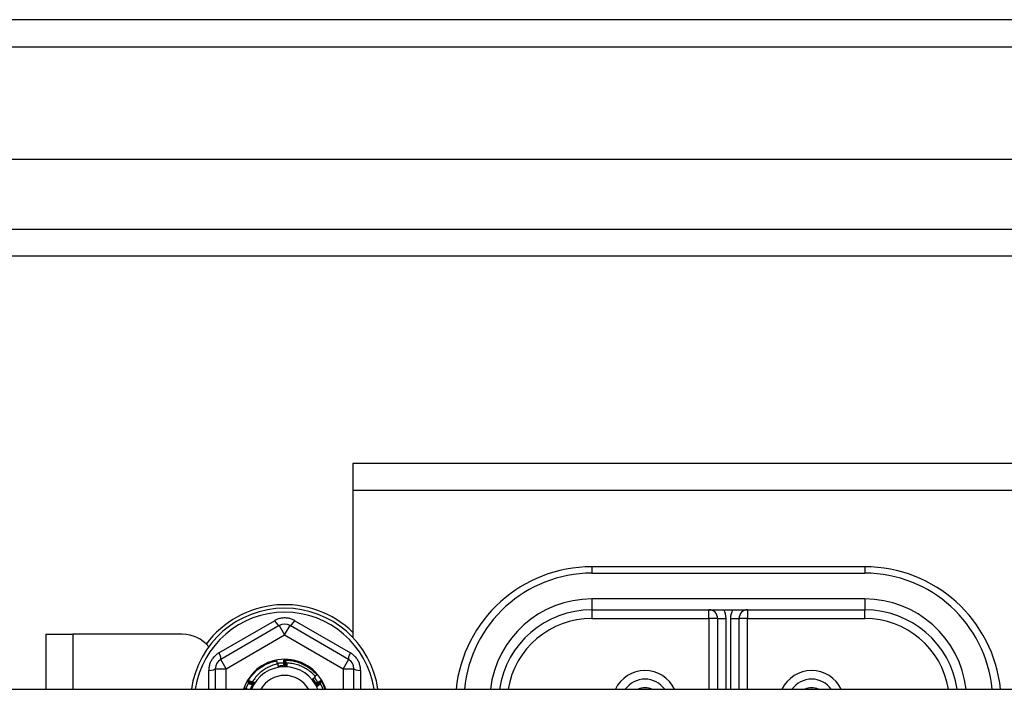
# Model space of a CAD drawing. Header units: inches. Extents: x 96 to 240, y 71 to 103.
# Tile 29 of 77: x 134.01 to 137.62, y 99.75 to 102.2. Entities that reach past the tile are written whole.
import ezdxf

# ---------------------------------------------------------------- set-up
doc = ezdxf.new("R2010")
doc.units = ezdxf.units.IN
doc.header["$MEASUREMENT"] = 0
doc.layers.add('Visible Edges(ANSI)', color=7, linetype='Continuous', lineweight=25)
doc.layers.add('Visible Tangent Edges(ANSI)', color=7, linetype='Continuous', lineweight=25)

msp = doc.modelspace()

# ---------------------------------------------------------------- linework, layer by layer
at = {"layer": 'Visible Edges(ANSI)'}
for p, q in [((168.0087, 102.202), (96.2067, 102.202)), ((167.399, 101.6902), (96.8163, 101.6902)), ((167.2105, 101.3358), (97.0048, 101.3358)), ((161.9827, 100.577), (135.2327, 100.577)), ((135.2327, 100.577), (135.2327, 100.478)), ((135.2327, 100.478), (135.2327, 99.94)), ((137.1077, 100.199), (136.1077, 100.199)), ((136.1077, 100.0415), (137.1077, 100.0415)), ((134.963, 99.9838), (134.7484, 99.86)), ((135.2169, 99.86), (135.0023, 99.9838)), ((136.5683, 100.01), (136.5683, 99.7505)), ((136.647, 99.7505), (136.647, 100.01)), ((134.1077, 99.952), (134.2067, 99.952)), ((134.1077, 99.952), (134.1077, 99.7505)), ((134.6077, 99.952), (134.2067, 99.952)), ((134.9797, 99.8575), (134.9801, 99.8575)), ((134.9848, 99.8575), (134.9852, 99.8575)), ((134.7287, 99.8259), (134.7287, 99.7505)), ((135.2366, 99.7505), (135.2366, 99.8259)), ((134.8469, 99.7779), (134.8471, 99.7783)), ((134.8495, 99.7823), (134.8497, 99.7827)), ((135.1154, 99.783), (135.1156, 99.7826)), ((135.118, 99.7786), (135.1182, 99.7782)), ((130.6077, 99.7505), (167.2415, 99.7505))]:
    msp.add_line(p, q, dxfattribs=at)
at = {"layer": 'Visible Edges(ANSI)', "flags": 128}
for points in [[(134.8497, 99.7827), (134.8526, 99.7873), (134.8557, 99.7918), (134.8589, 99.7962), (134.8623, 99.8005), (134.8658, 99.8046), (134.8695, 99.8086), (134.8733, 99.8125), (134.8772, 99.8163), (134.8813, 99.8199), (134.8855, 99.8234), (134.8898, 99.8267), (134.8942, 99.8299), (134.8987, 99.8329), (134.9033, 99.8357), (134.9081, 99.8384), (134.9129, 99.841), (134.9178, 99.8433), (134.9228, 99.8455), (134.9278, 99.8475), (134.933, 99.8493), (134.9382, 99.851), (134.9434, 99.8525), (134.9487, 99.8537), (134.954, 99.8548)], [(134.9582, 99.8434), (134.9534, 99.8424), (134.9487, 99.8412), (134.944, 99.8398), (134.9394, 99.8383), (134.9349, 99.8366), (134.9304, 99.8348), (134.9259, 99.8328), (134.9215, 99.8307), (134.9172, 99.8284), (134.913, 99.826), (134.9089, 99.8234), (134.9048, 99.8207), (134.9009, 99.8178), (134.897, 99.8148), (134.8933, 99.8117), (134.8897, 99.8085), (134.8862, 99.8051), (134.8828, 99.8017), (134.8795, 99.7981), (134.8763, 99.7944), (134.8733, 99.7905), (134.8704, 99.7866), (134.8676, 99.7826), (134.865, 99.7785)], [(134.9562, 99.843), (134.9561, 99.8435), (134.956, 99.844), (134.9559, 99.8445), (134.9558, 99.845), (134.9557, 99.8455), (134.9557, 99.846), (134.9556, 99.8465), (134.9555, 99.8469), (134.9554, 99.8474), (134.9553, 99.8479), (134.9552, 99.8484), (134.9551, 99.8489), (134.955, 99.8494), (134.9549, 99.8499), (134.9549, 99.8504), (134.9548, 99.8509), (134.9547, 99.8514), (134.9546, 99.8519), (134.9545, 99.8524), (134.9544, 99.8529), (134.9543, 99.8534), (134.9542, 99.8538), (134.9541, 99.8543), (134.954, 99.8548)], [(134.9557, 99.8458), (134.9567, 99.846), (134.9577, 99.8462), (134.9587, 99.8463), (134.9597, 99.8464), (134.9607, 99.8466), (134.9617, 99.8467), (134.9627, 99.8468), (134.9637, 99.8469), (134.9647, 99.847), (134.9657, 99.8471), (134.9668, 99.8472), (134.9678, 99.8473), (134.9688, 99.8473), (134.9698, 99.8474), (134.9708, 99.8475), (134.9718, 99.8475), (134.9728, 99.8476), (134.9738, 99.8476), (134.9749, 99.8476), (134.9759, 99.8477), (134.9769, 99.8477), (134.9779, 99.8477), (134.9789, 99.8477), (134.9799, 99.8477)], [(134.9599, 99.8319), (134.9598, 99.8323), (134.9598, 99.8328), (134.9597, 99.8333), (134.9596, 99.8338), (134.9596, 99.8343), (134.9595, 99.8347), (134.9594, 99.8352), (134.9594, 99.8357), (134.9593, 99.8362), (134.9592, 99.8367), (134.9591, 99.8372), (134.9591, 99.8376), (134.959, 99.8381), (134.9589, 99.8386), (134.9589, 99.8391), (134.9588, 99.8396), (134.9587, 99.84), (134.9586, 99.8405), (134.9586, 99.841), (134.9585, 99.8415), (134.9584, 99.842), (134.9583, 99.8425), (134.9583, 99.8429), (134.9582, 99.8434)], [(134.9761, 99.8367), (134.9754, 99.8366), (134.9747, 99.8366), (134.974, 99.8365), (134.9733, 99.8365), (134.9726, 99.8364), (134.9719, 99.8364), (134.9712, 99.8363), (134.9705, 99.8363), (134.9698, 99.8362), (134.9691, 99.8361), (134.9684, 99.8361), (134.9678, 99.836), (134.9671, 99.8359), (134.9664, 99.8358), (134.9657, 99.8357), (134.965, 99.8357), (134.9643, 99.8356), (134.9636, 99.8355), (134.9629, 99.8354), (134.9622, 99.8353), (134.9615, 99.8352), (134.9609, 99.835), (134.9602, 99.8349), (134.9595, 99.8348)], [(134.9914, 99.8335), (134.9901, 99.8336), (134.9887, 99.8337), (134.9874, 99.8337), (134.9861, 99.8338), (134.9848, 99.8338), (134.9835, 99.8338), (134.9822, 99.8338), (134.9809, 99.8338), (134.9795, 99.8338), (134.9782, 99.8337), (134.9769, 99.8337), (134.9756, 99.8336), (134.9743, 99.8335), (134.973, 99.8335), (134.9717, 99.8334), (134.9703, 99.8332), (134.969, 99.8331), (134.9677, 99.833), (134.9664, 99.8328), (134.9651, 99.8326), (134.9638, 99.8325), (134.9625, 99.8323), (134.9612, 99.8321), (134.9599, 99.8318)], [(134.9757, 99.8327), (134.9751, 99.8327), (134.9744, 99.8326), (134.9737, 99.8326), (134.9731, 99.8326), (134.9724, 99.8325), (134.9718, 99.8325), (134.9711, 99.8325), (134.9704, 99.8324), (134.9698, 99.8324), (134.9691, 99.8323), (134.9685, 99.8323), (134.9678, 99.8323), (134.9671, 99.8322), (134.9665, 99.8322), (134.9658, 99.8322), (134.9652, 99.8321), (134.9645, 99.8321), (134.9639, 99.8321), (134.9632, 99.832), (134.9625, 99.832), (134.9619, 99.832), (134.9612, 99.8319), (134.9606, 99.8319), (134.9599, 99.8319)], [(134.9623, 99.8353), (134.9623, 99.8352), (134.9624, 99.8351), (134.9624, 99.835), (134.9624, 99.835), (134.9624, 99.8349), (134.9625, 99.8348), (134.9625, 99.8347), (134.9625, 99.8347), (134.9626, 99.8346), (134.9626, 99.8345), (134.9626, 99.8344), (134.9626, 99.8343), (134.9627, 99.8343), (134.9627, 99.8342), (134.9627, 99.8341), (134.9628, 99.834), (134.9628, 99.834), (134.9628, 99.8339), (134.9628, 99.8338), (134.9629, 99.8337), (134.9629, 99.8336), (134.9629, 99.8336), (134.963, 99.8335), (134.963, 99.8334)], [(134.963, 99.8334), (134.963, 99.8335), (134.963, 99.8336), (134.9629, 99.8336), (134.9629, 99.8337), (134.9629, 99.8338), (134.9629, 99.8339), (134.9629, 99.834), (134.9629, 99.834), (134.9629, 99.8341), (134.9628, 99.8342), (134.9628, 99.8343), (134.9628, 99.8344), (134.9628, 99.8344), (134.9628, 99.8345), (134.9628, 99.8346), (134.9628, 99.8347), (134.9627, 99.8348), (134.9627, 99.8348), (134.9627, 99.8349), (134.9627, 99.835), (134.9627, 99.8351), (134.9627, 99.8352), (134.9627, 99.8352), (134.9626, 99.8353)], [(134.9667, 99.8359), (134.9667, 99.8358), (134.9668, 99.8357), (134.9668, 99.8356), (134.9668, 99.8356), (134.9668, 99.8355), (134.9669, 99.8354), (134.9669, 99.8353), (134.9669, 99.8352), (134.9669, 99.8352), (134.967, 99.8351), (134.967, 99.835), (134.967, 99.8349), (134.967, 99.8349), (134.9671, 99.8348), (134.9671, 99.8347), (134.9671, 99.8346), (134.9671, 99.8345), (134.9672, 99.8345), (134.9672, 99.8344), (134.9672, 99.8343), (134.9673, 99.8342), (134.9673, 99.8341), (134.9673, 99.8341), (134.9673, 99.834)], [(134.9673, 99.834), (134.9673, 99.8341), (134.9673, 99.8341), (134.9673, 99.8342), (134.9673, 99.8343), (134.9673, 99.8344), (134.9673, 99.8345), (134.9672, 99.8345), (134.9672, 99.8346), (134.9672, 99.8347), (134.9672, 99.8348), (134.9672, 99.8349), (134.9672, 99.8349), (134.9672, 99.835), (134.9672, 99.8351), (134.9672, 99.8352), (134.9671, 99.8353), (134.9671, 99.8354), (134.9671, 99.8354), (134.9671, 99.8355), (134.9671, 99.8356), (134.9671, 99.8357), (134.9671, 99.8358), (134.9671, 99.8358), (134.967, 99.8359)], [(134.9711, 99.8363), (134.9711, 99.8362), (134.9712, 99.8362), (134.9712, 99.8361), (134.9712, 99.836), (134.9712, 99.8359), (134.9713, 99.8358), (134.9713, 99.8358), (134.9713, 99.8357), (134.9713, 99.8356), (134.9714, 99.8355), (134.9714, 99.8355), (134.9714, 99.8354), (134.9714, 99.8353), (134.9714, 99.8352), (134.9715, 99.8351), (134.9715, 99.8351), (134.9715, 99.835), (134.9715, 99.8349), (134.9716, 99.8348), (134.9716, 99.8347), (134.9716, 99.8347), (134.9716, 99.8346), (134.9717, 99.8345), (134.9717, 99.8344)], [(134.9717, 99.8344), (134.9717, 99.8345), (134.9717, 99.8346), (134.9717, 99.8347), (134.9716, 99.8347), (134.9716, 99.8348), (134.9716, 99.8349), (134.9716, 99.835), (134.9716, 99.8351), (134.9716, 99.8351), (134.9716, 99.8352), (134.9716, 99.8353), (134.9716, 99.8354), (134.9716, 99.8355), (134.9716, 99.8355), (134.9715, 99.8356), (134.9715, 99.8357), (134.9715, 99.8358), (134.9715, 99.8359), (134.9715, 99.836), (134.9715, 99.836), (134.9715, 99.8361), (134.9715, 99.8362), (134.9715, 99.8363), (134.9715, 99.8364)], [(134.9755, 99.8366), (134.9756, 99.8366), (134.9756, 99.8365), (134.9756, 99.8364), (134.9756, 99.8363), (134.9756, 99.8362), (134.9757, 99.8362), (134.9757, 99.8361), (134.9757, 99.836), (134.9757, 99.8359), (134.9758, 99.8358), (134.9758, 99.8358), (134.9758, 99.8357), (134.9758, 99.8356), (134.9758, 99.8355), (134.9759, 99.8354), (134.9759, 99.8353), (134.9759, 99.8353), (134.9759, 99.8352), (134.9759, 99.8351), (134.976, 99.835), (134.976, 99.8349), (134.976, 99.8349), (134.976, 99.8348), (134.976, 99.8347)], [(134.9914, 99.8335), (134.9907, 99.8335), (134.9901, 99.8335), (134.9894, 99.8334), (134.9888, 99.8334), (134.9881, 99.8334), (134.9875, 99.8333), (134.9868, 99.8333), (134.9862, 99.8333), (134.9855, 99.8332), (134.9849, 99.8332), (134.9842, 99.8332), (134.9836, 99.8331), (134.9829, 99.8331), (134.9823, 99.833), (134.9816, 99.833), (134.981, 99.833), (134.9803, 99.8329), (134.9796, 99.8329), (134.979, 99.8329), (134.9783, 99.8328), (134.9777, 99.8328), (134.977, 99.8328), (134.9764, 99.8327), (134.9757, 99.8327)], [(134.976, 99.8347), (134.976, 99.8348), (134.976, 99.8349), (134.976, 99.8349), (134.976, 99.835), (134.976, 99.8351), (134.976, 99.8352), (134.976, 99.8353), (134.976, 99.8354), (134.976, 99.8354), (134.976, 99.8355), (134.976, 99.8356), (134.976, 99.8357), (134.976, 99.8358), (134.976, 99.8358), (134.976, 99.8359), (134.9759, 99.836), (134.9759, 99.8361), (134.9759, 99.8362), (134.9759, 99.8362), (134.9759, 99.8363), (134.9759, 99.8364), (134.9759, 99.8365), (134.9759, 99.8366), (134.9759, 99.8367)], [(134.9774, 99.8477), (134.9775, 99.8471), (134.9777, 99.8466), (134.9778, 99.8461), (134.9779, 99.8455), (134.9781, 99.845), (134.9782, 99.8445), (134.9783, 99.8439), (134.9784, 99.8434), (134.9786, 99.8429), (134.9787, 99.8423), (134.9788, 99.8418), (134.9789, 99.8413), (134.9791, 99.8407), (134.9792, 99.8402), (134.9793, 99.8397), (134.9794, 99.8391), (134.9796, 99.8386), (134.9797, 99.8381), (134.9798, 99.8375), (134.9799, 99.837), (134.9801, 99.8365), (134.9802, 99.8359), (134.9803, 99.8354), (134.9804, 99.8349)], [(134.9804, 99.8349), (134.9804, 99.8358), (134.9803, 99.8367), (134.9803, 99.8377), (134.9803, 99.8386), (134.9802, 99.8396), (134.9802, 99.8405), (134.9801, 99.8414), (134.9801, 99.8424), (134.9801, 99.8433), (134.98, 99.8443), (134.98, 99.8452), (134.98, 99.8462), (134.9799, 99.8471), (134.9799, 99.848), (134.9799, 99.849), (134.9799, 99.8499), (134.9798, 99.8509), (134.9798, 99.8518), (134.9798, 99.8527), (134.9798, 99.8537), (134.9798, 99.8546), (134.9797, 99.8556), (134.9797, 99.8565), (134.9797, 99.8575)], [(134.9801, 99.8575), (134.9803, 99.8575), (134.9805, 99.8575), (134.9807, 99.8575), (134.9809, 99.8575), (134.9811, 99.8575), (134.9813, 99.8575), (134.9815, 99.8575), (134.9817, 99.8575), (134.9819, 99.8575), (134.9821, 99.8575), (134.9823, 99.8575), (134.9825, 99.8575), (134.9827, 99.8575), (134.9829, 99.8575), (134.9831, 99.8575), (134.9833, 99.8575), (134.9835, 99.8575), (134.9837, 99.8575), (134.9838, 99.8575), (134.984, 99.8575), (134.9842, 99.8575), (134.9844, 99.8575), (134.9846, 99.8575), (134.9848, 99.8575)], [(134.9801, 99.8575), (134.9803, 99.8565), (134.9805, 99.8556), (134.9807, 99.8547), (134.9809, 99.8537), (134.9812, 99.8528), (134.9814, 99.8518), (134.9816, 99.8509), (134.9818, 99.8499), (134.982, 99.849), (134.9822, 99.8481), (134.9823, 99.8471), (134.9825, 99.8462), (134.9827, 99.8452), (134.9829, 99.8443), (134.9831, 99.8434), (134.9833, 99.8424), (134.9835, 99.8415), (134.9837, 99.8405), (134.9839, 99.8396), (134.9841, 99.8386), (134.9842, 99.8377), (134.9844, 99.8367), (134.9846, 99.8358), (134.9848, 99.8349)], [(134.9848, 99.8349), (134.9848, 99.8358), (134.9848, 99.8367), (134.9848, 99.8377), (134.9848, 99.8386), (134.9847, 99.8396), (134.9847, 99.8405), (134.9847, 99.8415), (134.9847, 99.8424), (134.9847, 99.8433), (134.9847, 99.8443), (134.9847, 99.8452), (134.9847, 99.8462), (134.9847, 99.8471), (134.9847, 99.848), (134.9847, 99.849), (134.9847, 99.8499), (134.9847, 99.8509), (134.9848, 99.8518), (134.9848, 99.8528), (134.9848, 99.8537), (134.9848, 99.8546), (134.9848, 99.8556), (134.9848, 99.8565), (134.9848, 99.8575)], [(134.9852, 99.8575), (134.9907, 99.8573), (134.9961, 99.8569), (135.0015, 99.8563), (135.0069, 99.8556), (135.0123, 99.8546), (135.0176, 99.8535), (135.0229, 99.8522), (135.0281, 99.8507), (135.0333, 99.849), (135.0384, 99.8472), (135.0434, 99.8451), (135.0484, 99.8429), (135.0533, 99.8405), (135.0581, 99.838), (135.0628, 99.8352), (135.0674, 99.8323), (135.0719, 99.8293), (135.0763, 99.8261), (135.0806, 99.8227), (135.0848, 99.8192), (135.0888, 99.8156), (135.0927, 99.8118), (135.0965, 99.8079), (135.1002, 99.8038)], [(134.9852, 99.8575), (134.9854, 99.8565), (134.9856, 99.8556), (134.9858, 99.8546), (134.9859, 99.8537), (134.9861, 99.8527), (134.9863, 99.8518), (134.9865, 99.8508), (134.9866, 99.8499), (134.9868, 99.849), (134.987, 99.848), (134.9871, 99.8471), (134.9873, 99.8461), (134.9875, 99.8452), (134.9876, 99.8442), (134.9878, 99.8433), (134.9879, 99.8423), (134.9881, 99.8414), (134.9882, 99.8404), (134.9884, 99.8395), (134.9886, 99.8385), (134.9887, 99.8376), (134.9889, 99.8366), (134.989, 99.8357), (134.9892, 99.8347)], [(134.9892, 99.8347), (134.9892, 99.8352), (134.9892, 99.8357), (134.9892, 99.8362), (134.9892, 99.8366), (134.9892, 99.8371), (134.9892, 99.8376), (134.9892, 99.8381), (134.9892, 99.8385), (134.9893, 99.839), (134.9893, 99.8395), (134.9893, 99.84), (134.9893, 99.8405), (134.9893, 99.8409), (134.9893, 99.8414), (134.9893, 99.8419), (134.9894, 99.8424), (134.9894, 99.8429), (134.9894, 99.8433), (134.9894, 99.8438), (134.9894, 99.8443), (134.9894, 99.8448), (134.9894, 99.8453), (134.9895, 99.8457), (134.9895, 99.8462)], [(135.0961, 99.7965), (135.0927, 99.8002), (135.0892, 99.8038), (135.0855, 99.8073), (135.0818, 99.8107), (135.0779, 99.8139), (135.0739, 99.817), (135.0698, 99.82), (135.0656, 99.8228), (135.0613, 99.8255), (135.057, 99.828), (135.0525, 99.8304), (135.048, 99.8326), (135.0434, 99.8346), (135.0387, 99.8365), (135.034, 99.8383), (135.0292, 99.8398), (135.0243, 99.8412), (135.0194, 99.8425), (135.0145, 99.8435), (135.0095, 99.8444), (135.0045, 99.8451), (134.9995, 99.8457), (134.9945, 99.846), (134.9895, 99.8462)], [(134.9895, 99.8462), (134.9896, 99.8457), (134.9896, 99.8452), (134.9897, 99.8446), (134.9898, 99.8441), (134.9899, 99.8436), (134.99, 99.843), (134.9901, 99.8425), (134.9901, 99.842), (134.9902, 99.8415), (134.9903, 99.8409), (134.9904, 99.8404), (134.9904, 99.8399), (134.9905, 99.8394), (134.9906, 99.8388), (134.9907, 99.8383), (134.9908, 99.8378), (134.9908, 99.8372), (134.9909, 99.8367), (134.991, 99.8362), (134.9911, 99.8357), (134.9911, 99.8351), (134.9912, 99.8346), (134.9913, 99.8341), (134.9914, 99.8335)], [(135.0838, 99.7866), (135.0843, 99.787), (135.0848, 99.7874), (135.0853, 99.7878), (135.0858, 99.7882), (135.0863, 99.7886), (135.0869, 99.7891), (135.0874, 99.7895), (135.0879, 99.7899), (135.0884, 99.7903), (135.0889, 99.7907), (135.0894, 99.7911), (135.0899, 99.7915), (135.0905, 99.7919), (135.091, 99.7923), (135.0915, 99.7928), (135.092, 99.7932), (135.0925, 99.7936), (135.093, 99.794), (135.0935, 99.7944), (135.094, 99.7948), (135.0946, 99.7952), (135.0951, 99.7957), (135.0956, 99.7961), (135.0961, 99.7965)], [(135.0941, 99.7987), (135.0944, 99.7989), (135.0946, 99.7991), (135.0949, 99.7993), (135.0951, 99.7995), (135.0954, 99.7997), (135.0956, 99.8), (135.0959, 99.8002), (135.0962, 99.8004), (135.0964, 99.8006), (135.0967, 99.8008), (135.0969, 99.801), (135.0972, 99.8012), (135.0974, 99.8015), (135.0977, 99.8017), (135.0979, 99.8019), (135.0982, 99.8021), (135.0984, 99.8023), (135.0987, 99.8025), (135.0989, 99.8028), (135.0992, 99.803), (135.0994, 99.8032), (135.0997, 99.8034), (135.0999, 99.8036), (135.1002, 99.8038)], [(134.841, 99.7527), (134.8414, 99.7537), (134.8418, 99.7546), (134.8422, 99.7556), (134.8426, 99.7566), (134.843, 99.7575), (134.8434, 99.7585), (134.8438, 99.7594), (134.8442, 99.7604), (134.8447, 99.7613), (134.8451, 99.7623), (134.8455, 99.7632), (134.846, 99.7641), (134.8465, 99.7651), (134.8469, 99.766), (134.8474, 99.7669), (134.8479, 99.7678), (134.8484, 99.7688), (134.8488, 99.7697), (134.8493, 99.7706), (134.8498, 99.7715), (134.8504, 99.7724), (134.8509, 99.7733), (134.8514, 99.7742), (134.8519, 99.7751)], [(134.8668, 99.7671), (134.866, 99.7676), (134.8652, 99.768), (134.8643, 99.7684), (134.8635, 99.7689), (134.8627, 99.7693), (134.8618, 99.7698), (134.861, 99.7702), (134.8602, 99.7706), (134.8593, 99.7711), (134.8585, 99.7715), (134.8577, 99.772), (134.8568, 99.7724), (134.856, 99.7729), (134.8552, 99.7733), (134.8544, 99.7738), (134.8535, 99.7742), (134.8527, 99.7747), (134.8519, 99.7752), (134.8511, 99.7756), (134.8502, 99.7761), (134.8494, 99.7765), (134.8486, 99.777), (134.8478, 99.7775), (134.8469, 99.7779)], [(134.8471, 99.7783), (134.8472, 99.7784), (134.8473, 99.7786), (134.8474, 99.7788), (134.8475, 99.779), (134.8476, 99.7791), (134.8477, 99.7793), (134.8478, 99.7795), (134.8479, 99.7796), (134.848, 99.7798), (134.8481, 99.78), (134.8482, 99.7801), (134.8483, 99.7803), (134.8484, 99.7805), (134.8485, 99.7807), (134.8486, 99.7808), (134.8487, 99.781), (134.8488, 99.7812), (134.8489, 99.7813), (134.849, 99.7815), (134.8491, 99.7817), (134.8492, 99.7818), (134.8493, 99.782), (134.8494, 99.7822), (134.8495, 99.7823)], [(134.8471, 99.7783), (134.8481, 99.778), (134.849, 99.7777), (134.8499, 99.7774), (134.8508, 99.7771), (134.8517, 99.7768), (134.8526, 99.7765), (134.8535, 99.7762), (134.8545, 99.7759), (134.8554, 99.7756), (134.8563, 99.7753), (134.8572, 99.775), (134.8581, 99.7747), (134.859, 99.7744), (134.8599, 99.7741), (134.8608, 99.7737), (134.8618, 99.7734), (134.8627, 99.7731), (134.8636, 99.7728), (134.8645, 99.7725), (134.8654, 99.7722), (134.8663, 99.7719), (134.8672, 99.7715), (134.8681, 99.7712), (134.869, 99.7709)], [(134.869, 99.7709), (134.8682, 99.7714), (134.8674, 99.7718), (134.8666, 99.7723), (134.8658, 99.7728), (134.8649, 99.7732), (134.8641, 99.7737), (134.8633, 99.7742), (134.8625, 99.7746), (134.8617, 99.7751), (134.8609, 99.7756), (134.86, 99.7761), (134.8592, 99.7765), (134.8584, 99.777), (134.8576, 99.7775), (134.8568, 99.778), (134.856, 99.7785), (134.8552, 99.7789), (134.8544, 99.7794), (134.8536, 99.7799), (134.8527, 99.7804), (134.8519, 99.7809), (134.8511, 99.7814), (134.8503, 99.7819), (134.8495, 99.7823)], [(134.8497, 99.7827), (134.8506, 99.7824), (134.8515, 99.782), (134.8524, 99.7817), (134.8533, 99.7814), (134.8543, 99.7811), (134.8552, 99.7807), (134.8561, 99.7804), (134.857, 99.7801), (134.8579, 99.7797), (134.8588, 99.7794), (134.8597, 99.7791), (134.8606, 99.7787), (134.8615, 99.7784), (134.8624, 99.7781), (134.8633, 99.7777), (134.8642, 99.7774), (134.8651, 99.777), (134.866, 99.7767), (134.8669, 99.7763), (134.8678, 99.776), (134.8687, 99.7756), (134.8696, 99.7753), (134.8705, 99.7749), (134.8714, 99.7746)], [(134.8502, 99.7722), (134.8509, 99.772), (134.8516, 99.7718), (134.8523, 99.7716), (134.853, 99.7714), (134.8537, 99.7712), (134.8544, 99.771), (134.8551, 99.7707), (134.8558, 99.7705), (134.8565, 99.7703), (134.8571, 99.7701), (134.8578, 99.7699), (134.8585, 99.7697), (134.8592, 99.7695), (134.8599, 99.7693), (134.8606, 99.7691), (134.8613, 99.7688), (134.862, 99.7686), (134.8627, 99.7684), (134.8634, 99.7682), (134.8641, 99.768), (134.8647, 99.7678), (134.8654, 99.7676), (134.8661, 99.7673), (134.8668, 99.7671)], [(134.8631, 99.7643), (134.8628, 99.7637), (134.8625, 99.7632), (134.8622, 99.7626), (134.8619, 99.762), (134.8616, 99.7615), (134.8614, 99.7609), (134.8611, 99.7603), (134.8608, 99.7598), (134.8605, 99.7592), (134.8603, 99.7586), (134.86, 99.758), (134.8598, 99.7575), (134.8595, 99.7569), (134.8592, 99.7563), (134.859, 99.7557), (134.8587, 99.7551), (134.8585, 99.7546), (134.8582, 99.754), (134.858, 99.7534), (134.8578, 99.7528), (134.8575, 99.7522), (134.8573, 99.7516), (134.8571, 99.751), (134.8568, 99.7505)], [(134.8731, 99.7753), (134.8724, 99.7743), (134.8718, 99.7733), (134.8712, 99.7724), (134.8705, 99.7714), (134.8699, 99.7704), (134.8693, 99.7694), (134.8687, 99.7683), (134.8682, 99.7673), (134.8676, 99.7663), (134.867, 99.7653), (134.8665, 99.7643), (134.8659, 99.7632), (134.8654, 99.7622), (134.8648, 99.7611), (134.8643, 99.7601), (134.8638, 99.759), (134.8633, 99.758), (134.8628, 99.7569), (134.8623, 99.7558), (134.8619, 99.7548), (134.8614, 99.7537), (134.8609, 99.7526), (134.8605, 99.7515), (134.8601, 99.7504)], [(134.866, 99.7613), (134.8658, 99.7609), (134.8655, 99.7604), (134.8653, 99.76), (134.8651, 99.7595), (134.8648, 99.7591), (134.8646, 99.7586), (134.8644, 99.7582), (134.8641, 99.7577), (134.8639, 99.7573), (134.8637, 99.7568), (134.8634, 99.7563), (134.8632, 99.7559), (134.863, 99.7554), (134.8627, 99.755), (134.8625, 99.7545), (134.8623, 99.7541), (134.8621, 99.7536), (134.8618, 99.7532), (134.8616, 99.7527), (134.8614, 99.7523), (134.8611, 99.7518), (134.8609, 99.7514), (134.8607, 99.7509), (134.8605, 99.7505)], [(134.8609, 99.7598), (134.8609, 99.7598), (134.861, 99.7598), (134.8611, 99.7598), (134.8612, 99.7597), (134.8613, 99.7597), (134.8613, 99.7597), (134.8614, 99.7597), (134.8615, 99.7597), (134.8616, 99.7596), (134.8617, 99.7596), (134.8617, 99.7596), (134.8618, 99.7596), (134.8619, 99.7596), (134.862, 99.7596), (134.8621, 99.7595), (134.8621, 99.7595), (134.8622, 99.7595), (134.8623, 99.7595), (134.8624, 99.7595), (134.8625, 99.7594), (134.8625, 99.7594), (134.8626, 99.7594), (134.8627, 99.7594), (134.8628, 99.7594)], [(134.8628, 99.7594), (134.8627, 99.7594), (134.8626, 99.7594), (134.8626, 99.7595), (134.8625, 99.7595), (134.8624, 99.7595), (134.8623, 99.7596), (134.8623, 99.7596), (134.8622, 99.7596), (134.8621, 99.7596), (134.862, 99.7597), (134.862, 99.7597), (134.8619, 99.7597), (134.8618, 99.7598), (134.8617, 99.7598), (134.8617, 99.7598), (134.8616, 99.7599), (134.8615, 99.7599), (134.8614, 99.7599), (134.8614, 99.76), (134.8613, 99.76), (134.8612, 99.76), (134.8612, 99.7601), (134.8611, 99.7601), (134.861, 99.7601)], [(134.8628, 99.7638), (134.8629, 99.7638), (134.863, 99.7638), (134.8631, 99.7637), (134.8631, 99.7637), (134.8632, 99.7637), (134.8633, 99.7637), (134.8634, 99.7636), (134.8635, 99.7636), (134.8635, 99.7636), (134.8636, 99.7636), (134.8637, 99.7636), (134.8638, 99.7635), (134.8639, 99.7635), (134.8639, 99.7635), (134.864, 99.7635), (134.8641, 99.7634), (134.8642, 99.7634), (134.8643, 99.7634), (134.8643, 99.7634), (134.8644, 99.7634), (134.8645, 99.7633), (134.8646, 99.7633), (134.8647, 99.7633), (134.8647, 99.7633)], [(134.8647, 99.7633), (134.8647, 99.7633), (134.8646, 99.7633), (134.8645, 99.7634), (134.8644, 99.7634), (134.8644, 99.7634), (134.8643, 99.7635), (134.8642, 99.7635), (134.8642, 99.7636), (134.8641, 99.7636), (134.864, 99.7636), (134.8639, 99.7637), (134.8639, 99.7637), (134.8638, 99.7637), (134.8637, 99.7638), (134.8636, 99.7638), (134.8636, 99.7638), (134.8635, 99.7639), (134.8634, 99.7639), (134.8633, 99.7639), (134.8633, 99.764), (134.8632, 99.764), (134.8631, 99.764), (134.8631, 99.7641), (134.863, 99.7641)], [(134.865, 99.7785), (134.8654, 99.7784), (134.8657, 99.7782), (134.866, 99.7781), (134.8664, 99.778), (134.8667, 99.7778), (134.867, 99.7777), (134.8674, 99.7776), (134.8677, 99.7774), (134.8681, 99.7773), (134.8684, 99.7772), (134.8687, 99.777), (134.8691, 99.7769), (134.8694, 99.7768), (134.8697, 99.7766), (134.8701, 99.7765), (134.8704, 99.7764), (134.8707, 99.7762), (134.8711, 99.7761), (134.8714, 99.776), (134.8717, 99.7758), (134.8721, 99.7757), (134.8724, 99.7756), (134.8727, 99.7754), (134.8731, 99.7753)], [(134.8714, 99.7746), (134.8711, 99.7748), (134.8708, 99.7749), (134.8706, 99.7751), (134.8703, 99.7752), (134.87, 99.7754), (134.8698, 99.7756), (134.8695, 99.7757), (134.8692, 99.7759), (134.869, 99.7761), (134.8687, 99.7762), (134.8685, 99.7764), (134.8682, 99.7765), (134.8679, 99.7767), (134.8677, 99.7769), (134.8674, 99.777), (134.8671, 99.7772), (134.8669, 99.7774), (134.8666, 99.7775), (134.8663, 99.7777), (134.8661, 99.7778), (134.8658, 99.778), (134.8656, 99.7782), (134.8653, 99.7783), (134.865, 99.7785)], [(134.8731, 99.7753), (134.8728, 99.7747), (134.8725, 99.7741), (134.8722, 99.7736), (134.8719, 99.773), (134.8716, 99.7724), (134.8713, 99.7718), (134.871, 99.7712), (134.8707, 99.7707), (134.8704, 99.7701), (134.8701, 99.7695), (134.8698, 99.7689), (134.8695, 99.7683), (134.8692, 99.7678), (134.8689, 99.7672), (134.8687, 99.7666), (134.8684, 99.766), (134.8681, 99.7654), (134.8678, 99.7648), (134.8675, 99.7643), (134.8672, 99.7637), (134.8669, 99.7631), (134.8666, 99.7625), (134.8663, 99.7619), (134.866, 99.7613)], [(135.1009, 99.7602), (135.1004, 99.7614), (135.0998, 99.7626), (135.0991, 99.7637), (135.0985, 99.7649), (135.0979, 99.766), (135.0972, 99.7672), (135.0966, 99.7683), (135.0959, 99.7695), (135.0952, 99.7706), (135.0945, 99.7717), (135.0938, 99.7728), (135.0931, 99.7739), (135.0924, 99.775), (135.0917, 99.7761), (135.0909, 99.7772), (135.0902, 99.7783), (135.0894, 99.7793), (135.0886, 99.7804), (135.0878, 99.7815), (135.087, 99.7825), (135.0862, 99.7835), (135.0854, 99.7846), (135.0846, 99.7856), (135.0837, 99.7866)], [(135.0924, 99.7733), (135.092, 99.7739), (135.0917, 99.7744), (135.0913, 99.775), (135.091, 99.7756), (135.0906, 99.7761), (135.0902, 99.7767), (135.0899, 99.7772), (135.0895, 99.7778), (135.0892, 99.7783), (135.0888, 99.7789), (135.0884, 99.7794), (135.0881, 99.78), (135.0877, 99.7805), (135.0874, 99.7811), (135.087, 99.7816), (135.0866, 99.7822), (135.0863, 99.7827), (135.0859, 99.7833), (135.0856, 99.7838), (135.0852, 99.7844), (135.0848, 99.785), (135.0845, 99.7855), (135.0841, 99.7861), (135.0838, 99.7866)], [(135.0956, 99.7756), (135.0952, 99.7762), (135.0949, 99.7767), (135.0945, 99.7773), (135.0941, 99.7778), (135.0938, 99.7784), (135.0934, 99.7789), (135.093, 99.7795), (135.0926, 99.78), (135.0922, 99.7806), (135.0918, 99.7811), (135.0914, 99.7816), (135.091, 99.7822), (135.0907, 99.7827), (135.0903, 99.7833), (135.0898, 99.7838), (135.0894, 99.7843), (135.089, 99.7848), (135.0886, 99.7854), (135.0882, 99.7859), (135.0878, 99.7864), (135.0874, 99.7869), (135.087, 99.7874), (135.0865, 99.7879), (135.0861, 99.7885)], [(135.0875, 99.7868), (135.0874, 99.7868), (135.0873, 99.7867), (135.0873, 99.7866), (135.0872, 99.7866), (135.0872, 99.7865), (135.0871, 99.7864), (135.0871, 99.7864), (135.087, 99.7863), (135.087, 99.7863), (135.0869, 99.7862), (135.0869, 99.7861), (135.0868, 99.7861), (135.0868, 99.786), (135.0867, 99.7859), (135.0867, 99.7859), (135.0866, 99.7858), (135.0866, 99.7857), (135.0865, 99.7857), (135.0865, 99.7856), (135.0864, 99.7855), (135.0863, 99.7855), (135.0863, 99.7854), (135.0862, 99.7854), (135.0862, 99.7853)], [(135.0862, 99.7853), (135.0863, 99.7853), (135.0863, 99.7854), (135.0864, 99.7854), (135.0864, 99.7855), (135.0865, 99.7856), (135.0866, 99.7856), (135.0866, 99.7857), (135.0867, 99.7857), (135.0867, 99.7858), (135.0868, 99.7858), (135.0869, 99.7859), (135.0869, 99.7859), (135.087, 99.786), (135.0871, 99.786), (135.0871, 99.7861), (135.0872, 99.7861), (135.0872, 99.7862), (135.0873, 99.7862), (135.0874, 99.7863), (135.0874, 99.7863), (135.0875, 99.7864), (135.0876, 99.7865), (135.0876, 99.7865), (135.0877, 99.7866)], [(135.0902, 99.7833), (135.0901, 99.7833), (135.0901, 99.7832), (135.09, 99.7831), (135.09, 99.7831), (135.0899, 99.783), (135.0899, 99.783), (135.0898, 99.7829), (135.0898, 99.7828), (135.0897, 99.7828), (135.0896, 99.7827), (135.0896, 99.7826), (135.0895, 99.7826), (135.0895, 99.7825), (135.0894, 99.7825), (135.0894, 99.7824), (135.0893, 99.7823), (135.0893, 99.7823), (135.0892, 99.7822), (135.0892, 99.7821), (135.0891, 99.7821), (135.089, 99.782), (135.089, 99.782), (135.0889, 99.7819), (135.0889, 99.7818)], [(135.0889, 99.7818), (135.0889, 99.7819), (135.089, 99.7819), (135.0891, 99.782), (135.0891, 99.782), (135.0892, 99.7821), (135.0893, 99.7821), (135.0893, 99.7822), (135.0894, 99.7822), (135.0894, 99.7823), (135.0895, 99.7823), (135.0896, 99.7824), (135.0896, 99.7824), (135.0897, 99.7825), (135.0898, 99.7825), (135.0898, 99.7826), (135.0899, 99.7826), (135.09, 99.7827), (135.09, 99.7828), (135.0901, 99.7828), (135.0901, 99.7829), (135.0902, 99.7829), (135.0903, 99.783), (135.0903, 99.783), (135.0904, 99.7831)], [(135.0928, 99.7798), (135.0928, 99.7797), (135.0927, 99.7796), (135.0926, 99.7796), (135.0926, 99.7795), (135.0925, 99.7794), (135.0925, 99.7794), (135.0924, 99.7793), (135.0924, 99.7793), (135.0923, 99.7792), (135.0922, 99.7791), (135.0922, 99.7791), (135.0921, 99.779), (135.0921, 99.779), (135.092, 99.7789), (135.092, 99.7788), (135.0919, 99.7788), (135.0918, 99.7787), (135.0918, 99.7787), (135.0917, 99.7786), (135.0917, 99.7785), (135.0916, 99.7785), (135.0916, 99.7784), (135.0915, 99.7784), (135.0914, 99.7783)], [(135.0914, 99.7783), (135.0915, 99.7783), (135.0916, 99.7784), (135.0916, 99.7784), (135.0917, 99.7785), (135.0918, 99.7785), (135.0918, 99.7786), (135.0919, 99.7786), (135.092, 99.7787), (135.092, 99.7787), (135.0921, 99.7788), (135.0922, 99.7788), (135.0922, 99.7789), (135.0923, 99.7789), (135.0924, 99.779), (135.0924, 99.779), (135.0925, 99.7791), (135.0926, 99.7791), (135.0926, 99.7792), (135.0927, 99.7792), (135.0928, 99.7793), (135.0928, 99.7793), (135.0929, 99.7794), (135.0929, 99.7794), (135.093, 99.7795)], [(135.0919, 99.7931), (135.0924, 99.7924), (135.093, 99.7917), (135.0935, 99.791), (135.094, 99.7903), (135.0945, 99.7896), (135.0951, 99.7889), (135.0956, 99.7882), (135.0961, 99.7875), (135.0966, 99.7867), (135.0971, 99.786), (135.0976, 99.7853), (135.0981, 99.7846), (135.0986, 99.7839), (135.099, 99.7831), (135.0995, 99.7824), (135.1, 99.7817), (135.1005, 99.7809), (135.1009, 99.7802), (135.1014, 99.7794), (135.1018, 99.7787), (135.1023, 99.778), (135.1027, 99.7772), (135.1032, 99.7765), (135.1036, 99.7757)], [(135.1009, 99.7602), (135.1006, 99.7608), (135.1002, 99.7613), (135.0999, 99.7618), (135.0995, 99.7624), (135.0992, 99.7629), (135.0988, 99.7635), (135.0985, 99.764), (135.0981, 99.7646), (135.0977, 99.7651), (135.0974, 99.7657), (135.097, 99.7662), (135.0967, 99.7668), (135.0963, 99.7673), (135.096, 99.7679), (135.0956, 99.7684), (135.0953, 99.769), (135.0949, 99.7695), (135.0945, 99.77), (135.0942, 99.7706), (135.0938, 99.7711), (135.0935, 99.7717), (135.0931, 99.7722), (135.0928, 99.7728), (135.0924, 99.7733)], [(135.0953, 99.7761), (135.0952, 99.776), (135.0952, 99.776), (135.0951, 99.7759), (135.0951, 99.7758), (135.095, 99.7758), (135.095, 99.7757), (135.0949, 99.7757), (135.0948, 99.7756), (135.0948, 99.7756), (135.0947, 99.7755), (135.0947, 99.7754), (135.0946, 99.7754), (135.0945, 99.7753), (135.0945, 99.7753), (135.0944, 99.7752), (135.0944, 99.7751), (135.0943, 99.7751), (135.0943, 99.775), (135.0942, 99.775), (135.0941, 99.7749), (135.0941, 99.7749), (135.094, 99.7748), (135.094, 99.7747), (135.0939, 99.7747)], [(135.0939, 99.7747), (135.094, 99.7747), (135.094, 99.7748), (135.0941, 99.7748), (135.0942, 99.7749), (135.0942, 99.7749), (135.0943, 99.775), (135.0944, 99.775), (135.0944, 99.775), (135.0945, 99.7751), (135.0946, 99.7751), (135.0946, 99.7752), (135.0947, 99.7752), (135.0948, 99.7753), (135.0948, 99.7753), (135.0949, 99.7754), (135.095, 99.7754), (135.095, 99.7755), (135.0951, 99.7755), (135.0952, 99.7756), (135.0952, 99.7756), (135.0953, 99.7757), (135.0954, 99.7757), (135.0954, 99.7757), (135.0955, 99.7758)], [(135.0962, 99.771), (135.097, 99.7715), (135.0978, 99.772), (135.0986, 99.7725), (135.0994, 99.773), (135.1002, 99.7735), (135.101, 99.774), (135.1018, 99.7745), (135.1026, 99.775), (135.1034, 99.7756), (135.1042, 99.7761), (135.105, 99.7766), (135.1058, 99.7771), (135.1066, 99.7776), (135.1074, 99.7781), (135.1082, 99.7786), (135.109, 99.7791), (135.1098, 99.7796), (135.1106, 99.78), (135.1114, 99.7805), (135.1122, 99.781), (135.113, 99.7815), (135.1138, 99.782), (135.1146, 99.7825), (135.1154, 99.783)], [(135.1028, 99.7771), (135.1025, 99.7769), (135.1022, 99.7766), (135.102, 99.7764), (135.1017, 99.7761), (135.1014, 99.7758), (135.1011, 99.7756), (135.1009, 99.7753), (135.1006, 99.7751), (135.1003, 99.7748), (135.1001, 99.7746), (135.0998, 99.7743), (135.0995, 99.774), (135.0992, 99.7738), (135.099, 99.7735), (135.0987, 99.7733), (135.0984, 99.773), (135.0981, 99.7728), (135.0979, 99.7725), (135.0976, 99.7723), (135.0973, 99.772), (135.0971, 99.7717), (135.0968, 99.7715), (135.0965, 99.7712), (135.0962, 99.771)], [(135.1156, 99.7826), (135.1149, 99.782), (135.1142, 99.7813), (135.1135, 99.7807), (135.1128, 99.78), (135.1121, 99.7794), (135.1114, 99.7787), (135.1107, 99.7781), (135.1099, 99.7774), (135.1092, 99.7768), (135.1085, 99.7762), (135.1078, 99.7755), (135.1071, 99.7749), (135.1064, 99.7742), (135.1057, 99.7736), (135.1049, 99.7729), (135.1042, 99.7723), (135.1035, 99.7717), (135.1028, 99.771), (135.1021, 99.7704), (135.1013, 99.7697), (135.1006, 99.7691), (135.0999, 99.7685), (135.0992, 99.7678), (135.0984, 99.7672)], [(135.0984, 99.7672), (135.0992, 99.7677), (135.1001, 99.7682), (135.1009, 99.7687), (135.1017, 99.7691), (135.1025, 99.7696), (135.1033, 99.7701), (135.1041, 99.7706), (135.1049, 99.7711), (135.1057, 99.7715), (135.1065, 99.772), (135.1074, 99.7725), (135.1082, 99.773), (135.109, 99.7734), (135.1098, 99.7739), (135.1106, 99.7744), (135.1114, 99.7749), (135.1122, 99.7753), (135.1131, 99.7758), (135.1139, 99.7763), (135.1147, 99.7767), (135.1155, 99.7772), (135.1163, 99.7777), (135.1172, 99.7781), (135.118, 99.7786)], [(135.1182, 99.7782), (135.1175, 99.7776), (135.1167, 99.777), (135.116, 99.7763), (135.1153, 99.7757), (135.1145, 99.7751), (135.1138, 99.7745), (135.1131, 99.7738), (135.1124, 99.7732), (135.1116, 99.7726), (135.1109, 99.772), (135.1102, 99.7713), (135.1094, 99.7707), (135.1087, 99.7701), (135.1079, 99.7695), (135.1072, 99.7689), (135.1065, 99.7683), (135.1057, 99.7676), (135.105, 99.767), (135.1042, 99.7664), (135.1035, 99.7658), (135.1028, 99.7652), (135.102, 99.7646), (135.1013, 99.764), (135.1005, 99.7634)], [(135.1005, 99.7634), (135.1011, 99.7637), (135.1017, 99.764), (135.1022, 99.7643), (135.1028, 99.7646), (135.1034, 99.7649), (135.1039, 99.7652), (135.1045, 99.7656), (135.1051, 99.7659), (135.1056, 99.7662), (135.1062, 99.7665), (135.1068, 99.7668), (135.1073, 99.7671), (135.1079, 99.7674), (135.1085, 99.7677), (135.1091, 99.7681), (135.1096, 99.7684), (135.1102, 99.7687), (135.1108, 99.769), (135.1113, 99.7693), (135.1119, 99.7696), (135.1125, 99.7699), (135.1131, 99.7702), (135.1136, 99.7705), (135.1142, 99.7708)], [(135.1142, 99.7708), (135.1137, 99.7704), (135.1131, 99.7699), (135.1126, 99.7695), (135.112, 99.769), (135.1115, 99.7686), (135.1109, 99.7681), (135.1104, 99.7677), (135.1098, 99.7672), (135.1093, 99.7668), (135.1087, 99.7664), (135.1082, 99.7659), (135.1076, 99.7655), (135.1071, 99.765), (135.1065, 99.7646), (135.1059, 99.7642), (135.1054, 99.7637), (135.1048, 99.7633), (135.1043, 99.7628), (135.1037, 99.7624), (135.1032, 99.762), (135.1026, 99.7615), (135.1021, 99.7611), (135.1015, 99.7606), (135.1009, 99.7602)], [(135.1236, 99.7505), (135.1233, 99.7513), (135.123, 99.7522), (135.1226, 99.7531), (135.1223, 99.7539), (135.1219, 99.7548), (135.1216, 99.7557), (135.1212, 99.7565), (135.1208, 99.7574), (135.1205, 99.7582), (135.1201, 99.7591), (135.1197, 99.76), (135.1193, 99.7608), (135.1189, 99.7617), (135.1185, 99.7625), (135.1181, 99.7633), (135.1177, 99.7642), (135.1173, 99.765), (135.1169, 99.7659), (135.1164, 99.7667), (135.116, 99.7675), (135.1156, 99.7683), (135.1151, 99.7692), (135.1147, 99.77), (135.1142, 99.7708)], [(135.1156, 99.7826), (135.1157, 99.7825), (135.1158, 99.7823), (135.1159, 99.7821), (135.116, 99.782), (135.1161, 99.7818), (135.1162, 99.7816), (135.1163, 99.7815), (135.1164, 99.7813), (135.1165, 99.7811), (135.1166, 99.781), (135.1167, 99.7808), (135.1168, 99.7806), (135.1169, 99.7805), (135.117, 99.7803), (135.1171, 99.7801), (135.1172, 99.7799), (135.1173, 99.7798), (135.1174, 99.7796), (135.1175, 99.7794), (135.1176, 99.7793), (135.1177, 99.7791), (135.1178, 99.7789), (135.1179, 99.7788), (135.118, 99.7786)], [(135.1182, 99.7782), (135.1188, 99.7771), (135.1194, 99.776), (135.12, 99.7749), (135.1206, 99.7738), (135.1212, 99.7726), (135.1218, 99.7715), (135.1223, 99.7704), (135.1229, 99.7692), (135.1234, 99.7681), (135.1239, 99.767), (135.1245, 99.7658), (135.125, 99.7646), (135.1255, 99.7635), (135.126, 99.7623), (135.1265, 99.7611), (135.1269, 99.76), (135.1274, 99.7588), (135.1279, 99.7576), (135.1283, 99.7564), (135.1288, 99.7552), (135.1292, 99.7541), (135.1296, 99.7529), (135.13, 99.7517), (135.1304, 99.7505)], [(134.8349, 99.7505), (134.8349, 99.7506), (134.835, 99.7508), (134.8351, 99.751), (134.8351, 99.7511), (134.8352, 99.7513), (134.8352, 99.7514), (134.8353, 99.7516), (134.8353, 99.7518), (134.8354, 99.7519), (134.8354, 99.7521), (134.8355, 99.7523), (134.8356, 99.7524), (134.8356, 99.7526), (134.8357, 99.7528), (134.8357, 99.7529), (134.8358, 99.7531), (134.8358, 99.7533), (134.8359, 99.7534), (134.836, 99.7536), (134.836, 99.7538), (134.8361, 99.7539), (134.8361, 99.7541), (134.8362, 99.7542), (134.8362, 99.7544)], [(134.8471, 99.7505), (134.8467, 99.7506), (134.8462, 99.7508), (134.8458, 99.751), (134.8453, 99.7511), (134.8449, 99.7513), (134.8444, 99.7515), (134.844, 99.7516), (134.8435, 99.7518), (134.8431, 99.752), (134.8426, 99.7521), (134.8421, 99.7523), (134.8417, 99.7525), (134.8412, 99.7526), (134.8408, 99.7528), (134.8403, 99.7529), (134.8399, 99.7531), (134.8394, 99.7533), (134.839, 99.7534), (134.8385, 99.7536), (134.8381, 99.7538), (134.8376, 99.7539), (134.8372, 99.7541), (134.8367, 99.7542), (134.8362, 99.7544)], [(134.8573, 99.7517), (134.8574, 99.7517), (134.8575, 99.7517), (134.8576, 99.7516), (134.8576, 99.7516), (134.8577, 99.7516), (134.8578, 99.7516), (134.8579, 99.7516), (134.858, 99.7516), (134.858, 99.7516), (134.8581, 99.7515), (134.8582, 99.7515), (134.8583, 99.7515), (134.8584, 99.7515), (134.8585, 99.7515), (134.8585, 99.7515), (134.8586, 99.7515), (134.8587, 99.7514), (134.8588, 99.7514), (134.8589, 99.7514), (134.8589, 99.7514), (134.859, 99.7514), (134.8591, 99.7514), (134.8592, 99.7514), (134.8593, 99.7513)], [(134.8593, 99.7513), (134.8592, 99.7514), (134.8591, 99.7514), (134.859, 99.7514), (134.859, 99.7515), (134.8589, 99.7515), (134.8588, 99.7515), (134.8587, 99.7515), (134.8587, 99.7516), (134.8586, 99.7516), (134.8585, 99.7516), (134.8584, 99.7517), (134.8584, 99.7517), (134.8583, 99.7517), (134.8582, 99.7517), (134.8581, 99.7518), (134.858, 99.7518), (134.858, 99.7518), (134.8579, 99.7518), (134.8578, 99.7519), (134.8577, 99.7519), (134.8577, 99.7519), (134.8576, 99.752), (134.8575, 99.752), (134.8574, 99.752)], [(134.859, 99.7558), (134.8591, 99.7558), (134.8592, 99.7558), (134.8593, 99.7557), (134.8593, 99.7557), (134.8594, 99.7557), (134.8595, 99.7557), (134.8596, 99.7557), (134.8597, 99.7557), (134.8597, 99.7556), (134.8598, 99.7556), (134.8599, 99.7556), (134.86, 99.7556), (134.8601, 99.7556), (134.8601, 99.7555), (134.8602, 99.7555), (134.8603, 99.7555), (134.8604, 99.7555), (134.8605, 99.7555), (134.8606, 99.7555), (134.8606, 99.7554), (134.8607, 99.7554), (134.8608, 99.7554), (134.8609, 99.7554), (134.861, 99.7554)], [(134.861, 99.7554), (134.8609, 99.7554), (134.8608, 99.7554), (134.8607, 99.7555), (134.8607, 99.7555), (134.8606, 99.7555), (134.8605, 99.7556), (134.8604, 99.7556), (134.8604, 99.7556), (134.8603, 99.7557), (134.8602, 99.7557), (134.8601, 99.7557), (134.8601, 99.7557), (134.86, 99.7558), (134.8599, 99.7558), (134.8598, 99.7558), (134.8598, 99.7559), (134.8597, 99.7559), (134.8596, 99.7559), (134.8595, 99.756), (134.8595, 99.756), (134.8594, 99.756), (134.8593, 99.756), (134.8592, 99.7561), (134.8592, 99.7561)]]:
    msp.add_lwpolyline(points, dxfattribs=at)
at = {"layer": 'Visible Edges(ANSI)'}
for centre, radius, start, end in [((136.1077, 99.699), 0.5, 90, 174.096), ((137.1077, 99.699), 0.5, 5.904, 90), ((134.9827, 99.702), 0.3583, 45.7491, 143.31), ((134.9827, 99.702), 0.3452, 8.074, 171.926), ((136.1077, 99.699), 0.3425, 90, 171.3641), ((136.5368, 100.01), 0.0315, 0, 90), ((136.6785, 100.01), 0.0315, 90, 180), ((137.1077, 99.699), 0.3425, 8.6359, 90), ((134.9827, 99.9497), 0.0394, 60, 120), ((134.6077, 99.827), 0.125, 39.3096, 90), ((134.7681, 99.8259), 0.0394, 120, 180), ((134.9827, 99.702), 0.1585, 17.8138, 162.1862), ((134.9827, 99.702), 0.1309, 21.7359, 158.2641), ((135.1972, 99.8259), 0.0394, 0, 60), ((136.3025, 99.699), 0.0886, 35.4926, 144.5074), ((136.9128, 99.699), 0.0886, 35.4926, 144.5074)]:
    msp.add_arc(centre, radius, start, end, dxfattribs=at)
at = {"layer": 'Visible Tangent Edges(ANSI)'}
for p, q in [((96.2067, 102.103), (168.0087, 102.103)), ((96.8748, 101.4348), (167.3405, 101.4348)), ((161.9827, 100.478), (135.2327, 100.478)), ((136.1077, 100.199), (136.1077, 100.1756)), ((137.1077, 100.199), (137.1077, 100.1756)), ((136.1077, 100.1756), (137.1077, 100.1756)), ((137.1077, 100.0811), (136.1077, 100.0811)), ((136.1077, 100.0811), (136.1077, 100.0415)), ((137.1077, 100.0811), (137.1077, 100.0415)), ((136.1077, 100.0415), (136.1077, 100.01)), ((136.5368, 100.01), (136.5368, 100.0415)), ((136.6785, 100.0415), (136.6785, 100.01)), ((137.1077, 100.01), (137.1077, 100.0415)), ((134.7418, 99.8841), (134.9453, 100.0016)), ((134.963, 99.9838), (134.9827, 99.9497)), ((134.9827, 99.9497), (135.0023, 99.9838)), ((135.02, 100.0016), (135.2235, 99.8841)), ((136.1077, 100.01), (136.5368, 100.01)), ((136.5368, 100.01), (136.5368, 99.7505)), ((136.5683, 100.01), (136.5368, 100.01)), ((136.5683, 100.01), (136.5998, 100.01)), ((136.5998, 99.7505), (136.5998, 100.01)), ((136.6155, 100.01), (136.6155, 99.7505)), ((136.6155, 100.01), (136.647, 100.01)), ((136.6785, 100.01), (136.647, 100.01)), ((136.6785, 100.01), (137.1077, 100.01)), ((136.6785, 99.7505), (136.6785, 100.01)), ((134.2067, 99.952), (134.2067, 99.7505)), ((134.7681, 99.8259), (134.9827, 99.9497)), ((134.9827, 99.9497), (135.1972, 99.8259)), ((134.7681, 99.8259), (134.7484, 99.86)), ((135.2169, 99.86), (135.1972, 99.8259)), ((134.7045, 99.7505), (134.7045, 99.8195)), ((134.7287, 99.8259), (134.7681, 99.8259)), ((134.7681, 99.7505), (134.7681, 99.8259)), ((135.1972, 99.8259), (135.1972, 99.7505)), ((135.1972, 99.8259), (135.2366, 99.8259)), ((135.2608, 99.8195), (135.2608, 99.7505))]:
    msp.add_line(p, q, dxfattribs=at)
at = {"layer": 'Visible Tangent Edges(ANSI)', "flags": 128}
for points in [[(135.02, 100.0016), (135.0172, 100.0032), (135.0143, 100.0046), (135.0113, 100.0059), (135.0083, 100.0071), (135.0052, 100.0082), (135.002, 100.0091), (134.9989, 100.0098), (134.9957, 100.0105), (134.9924, 100.011), (134.9892, 100.0113), (134.9859, 100.0116), (134.9826, 100.0116), (134.9794, 100.0116), (134.9761, 100.0113), (134.9728, 100.011), (134.9696, 100.0105), (134.9664, 100.0098), (134.9632, 100.0091), (134.9601, 100.0081), (134.957, 100.0071), (134.954, 100.0059), (134.951, 100.0046), (134.9481, 100.0032), (134.9453, 100.0016)], [(134.7418, 99.8841), (134.7391, 99.8825), (134.7364, 99.8807), (134.7338, 99.8788), (134.7312, 99.8767), (134.7288, 99.8746), (134.7264, 99.8723), (134.7241, 99.8699), (134.722, 99.8675), (134.7199, 99.8649), (134.718, 99.8623), (134.7162, 99.8596), (134.7145, 99.8568), (134.7129, 99.8539), (134.7115, 99.851), (134.7101, 99.848), (134.709, 99.8449), (134.7079, 99.8418), (134.707, 99.8387), (134.7062, 99.8355), (134.7056, 99.8323), (134.7051, 99.8291), (134.7048, 99.8259), (134.7046, 99.8227), (134.7045, 99.8195)], [(135.2608, 99.8195), (135.2608, 99.8227), (135.2605, 99.8259), (135.2602, 99.8291), (135.2597, 99.8323), (135.2591, 99.8355), (135.2583, 99.8387), (135.2574, 99.8418), (135.2563, 99.8449), (135.2552, 99.848), (135.2539, 99.851), (135.2524, 99.8539), (135.2508, 99.8568), (135.2491, 99.8596), (135.2473, 99.8623), (135.2454, 99.8649), (135.2433, 99.8675), (135.2412, 99.8699), (135.2389, 99.8723), (135.2366, 99.8746), (135.2341, 99.8767), (135.2316, 99.8788), (135.2289, 99.8807), (135.2262, 99.8825), (135.2235, 99.8841)]]:
    msp.add_lwpolyline(points, dxfattribs=at)
at = {"layer": 'Visible Tangent Edges(ANSI)'}
for centre, radius, start, end in [((136.1077, 99.7071), 0.4685, 90, 174.684), ((137.1077, 99.7071), 0.4685, 5.316, 90), ((136.1077, 99.7071), 0.374, 90, 173.3355), ((137.1077, 99.7071), 0.374, 6.6645, 90), ((134.9827, 99.702), 0.3308, 8.4258, 171.5742), ((136.5368, 100.01), 0.063, 0, 30), ((136.6785, 100.01), 0.063, 150, 180), ((136.1077, 99.699), 0.311, 90, 170.4818), ((137.1077, 99.699), 0.311, 9.5182, 90), ((134.9827, 99.702), 0.0994, 29.187, 150.813), ((136.3025, 99.699), 0.1201, 25.3603, 154.6397), ((136.9128, 99.699), 0.1201, 25.3603, 154.6397), ((136.3025, 99.699), 0.0571, 64.2803, 115.7197), ((136.9128, 99.699), 0.0571, 64.2803, 115.7197)]:
    msp.add_arc(centre, radius, start, end, dxfattribs=at)
for centre, major_axis, start_param, end_param in [((134.9433, 100.0179), (0.0197, -0.0341), 5.107073, 6.283185), ((135.022, 100.0179), (-0.0197, -0.0341), 0, 1.176113), ((134.7287, 99.894), (0.0197, -0.0341), 0, 1.176113), ((135.2366, 99.894), (-0.0197, -0.0341), 5.107073, 6.283185), ((134.6893, 99.8259), (0.0394, 0), 5.107073, 6.283185), ((135.276, 99.8259), (-0.0394, 0), 0, 1.176113)]:
    msp.add_ellipse(centre, major_axis=major_axis, ratio=0.175929, start_param=start_param, end_param=end_param, dxfattribs=at)

doc.saveas('drawing.dxf')
